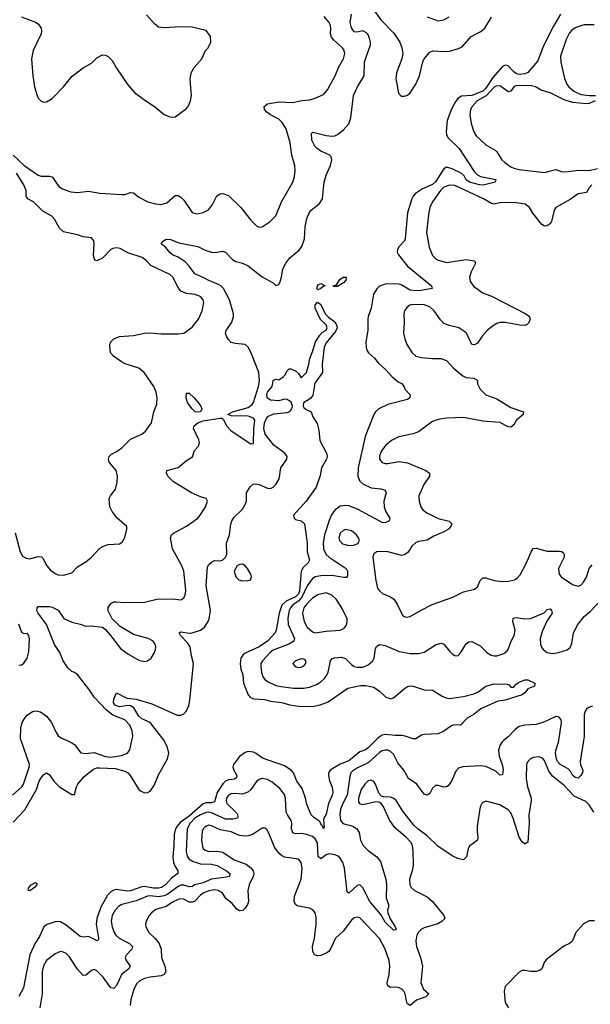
# Model space of a CAD drawing. Header units: inches. Extents: x 2134017 to 2292458, y 756222 to 916513.
# Tile 252 of 256: x 2223297 to 2227378, y 858116 to 865151. Entities that reach past the tile are written whole.
import ezdxf

# ---------------------------------------------------------------- set-up
doc = ezdxf.new("R2010")
doc.units = ezdxf.units.IN
doc.header["$MEASUREMENT"] = 0
doc.layers.add('C2825', color=7, linetype='Continuous')
doc.layers.add('C2826', color=7, linetype='Continuous')

msp = doc.modelspace()

# ---------------------------------------------------------------- linework, layer by layer
at = {"layer": 'C2825', "color": 5}
for points, elevation in [([(2223246, 859610), (2223312.9, 859670), (2223324.1, 859690), (2223366, 859810), (2223367.5, 859830), (2223307.3, 860000)], 260), ([(2223250, 859417.5), (2223333.8, 859506.2), (2223417.1, 859650), (2223437, 859710), (2223450, 859734.9), (2223470, 859758.5), (2223490, 859770.5), (2223510, 859755.5), (2223540.9, 859710), (2223580.8, 859670), (2223670, 859615.8), (2223690, 859614.9), (2223703.4, 859670), (2223713.5, 859690), (2223757.3, 859742.7), (2223824.7, 859795.3), (2223850, 859804.8), (2223870, 859806.8), (2223980.9, 859800.9), (2224050, 859783.1), (2224070.1, 859770.1), (2224087.7, 859750), (2224150, 859650.2), (2224160.9, 859640.9), (2224190, 859627.9), (2224210, 859628.6), (2224230, 859640.2), (2224259.9, 859680.1), (2224290, 859755.3), (2224354, 859870), (2224362.6, 859910), (2224353.8, 859950), (2224330.9, 860000)], 240), ([(2225841.7, 860000), (2225790, 859949), (2225770, 859935.5), (2225730, 859919.4), (2225650, 859856.1), (2225589.1, 859830.9), (2225516.5, 859790), (2225505.2, 859770), (2225504.7, 859750), (2225512.7, 859712.7), (2225531.7, 859668.3), (2225536.9, 859630), (2225532.6, 859610), (2225505.5, 859550), (2225490, 859474), (2225472.8, 859447.2), (2225470.4, 859429.6), (2225475.3, 859384.7), (2225470.4, 859369.6), (2225465.9, 859385.9), (2225450, 859405.2), (2225442.7, 859422.7), (2225400.7, 859450), (2225381.7, 859470), (2225350, 859542.7), (2225340.6, 859590), (2225318, 859658), (2225278.1, 859710), (2225255.6, 859770), (2225239.1, 859790), (2225190, 859819.6), (2225034.6, 859874.6), (2224989.2, 859909.2), (2224970, 859918.5), (2224930, 859921.6), (2224910, 859916.2), (2224870, 859886.4), (2224826.2, 859830), (2224821.7, 859810), (2224828.3, 859788.3), (2224850.7, 859750), (2224846.8, 859733.2), (2224834.2, 859725.8), (2224790, 859721.1), (2224770, 859711.5), (2224750, 859691.1), (2224709.2, 859630), (2224690, 859562.9), (2224670, 859555.2), (2224630, 859554.6), (2224610, 859547.9), (2224510, 859461), (2224444, 859416), (2224422.6, 859390), (2224412.1, 859370), (2224400.7, 859330), (2224400.3, 859250), (2224392, 859170), (2224396.4, 859130), (2224405.7, 859105.7), (2224428, 859070), (2224428.9, 859050), (2224383.1, 859016.9), (2224340.9, 858970), (2224310.2, 858950), (2224290, 858945.5), (2224253.1, 858946.9), (2224190, 858958.3), (2224170, 858955.2), (2224090, 858926.7), (2224065.2, 858925.2), (2223990, 858936.9), (2223970, 858932.5), (2223950, 858920.4), (2223925.1, 858894.9), (2223909.8, 858870.2), (2223878.6, 858810), (2223848.7, 858730), (2223843.1, 858690), (2223861.3, 858590), (2223859.7, 858580.3), (2223851, 858570), (2223790, 858600.7), (2223750, 858595.6), (2223730, 858600.9), (2223630, 858682.4), (2223590, 858705.4), (2223570, 858709.1), (2223550, 858705.2), (2223493.6, 858686.4), (2223470.8, 858669.2), (2223438.1, 858601.9), (2223407.6, 858552.4), (2223370.1, 858469.9), (2223324.9, 858235.1), (2223290, 858171.1)], 240), ([(2226757.2, 860000), (2226747.8, 859992.2), (2226730, 859966), (2226720.7, 859930), (2226725.2, 859890), (2226748.1, 859830), (2226754.3, 859794.3), (2226750, 859755.3), (2226730, 859754.5), (2226701.7, 859781.7), (2226630, 859816.1), (2226590, 859819.7), (2226466, 859814), (2226435.6, 859804.4), (2226416.9, 859783.1), (2226384.9, 859710), (2226362, 859678), (2226350, 859669.6), (2226330, 859667.8), (2226290, 859679.6), (2226270, 859679.5), (2226250, 859659.3), (2226230, 859622.7), (2226210, 859609.4), (2226190, 859617), (2226136.4, 859690), (2226078.3, 859730), (2226045, 859790), (2226001.1, 859841.1), (2225970, 859903.9), (2225950, 859923.2), (2225930, 859931.8), (2225910, 859932.8), (2225890, 859927.7), (2225870, 859915.9), (2225790, 859842), (2225714, 859806), (2225677.8, 859782.2), (2225666.4, 859770), (2225657.3, 859742.7), (2225639.9, 859610), (2225607.2, 859550), (2225591.5, 859510), (2225587.5, 859470), (2225592.1, 859432.1), (2225608.9, 859408.9), (2225678.7, 859390), (2225707.2, 859370), (2225723.8, 859343.8), (2225734.5, 859290), (2225752.6, 859250), (2225790, 859214.2), (2225850.3, 859170), (2225876.2, 859136.2), (2225915.4, 859010), (2225919.4, 858970), (2225918.1, 858878.1), (2225934.3, 858830), (2225934.6, 858810), (2225928.2, 858790), (2225930.3, 858769.7), (2225945.9, 858725.9), (2225982, 858670), (2225990, 858649.2), (2225970, 858645.4), (2225910, 858702.3), (2225879, 858759), (2225800.7, 858850), (2225750, 858949.6), (2225730, 858969.5), (2225710, 858965.1), (2225650, 858909.7), (2225640.1, 858920.1), (2225619.9, 859090), (2225609.1, 859130), (2225590, 859161.2), (2225570, 859176.8), (2225550, 859184.9), (2225510, 859190.6), (2225490, 859184.4), (2225450, 859154.7), (2225431.9, 859171.9), (2225425.7, 859270), (2225410, 859299.1), (2225390, 859314.1), (2225350, 859330.5), (2225310, 859336.9), (2225270, 859334.4), (2225250, 859341.5), (2225241.5, 859370), (2225243, 859410), (2225238.8, 859430), (2225211.3, 859470), (2225202.8, 859490), (2225198.4, 859590), (2225190, 859616.2), (2225157.9, 859657.9), (2225103.5, 859703.5), (2225070, 859722.8), (2225030, 859728.7), (2225010, 859722.3), (2224990, 859708.2), (2224949.3, 859650), (2224928.7, 859631.3), (2224890, 859617.6), (2224830, 859622.1), (2224810, 859619), (2224790, 859609.8), (2224776.4, 859590), (2224772.7, 859570), (2224779.1, 859550), (2224836.7, 859496.7), (2224854.3, 859474.3), (2224857.8, 859450), (2224853.9, 859446.1), (2224821.7, 859438.3), (2224770, 859438.8), (2224670, 859484.5), (2224650, 859488.8), (2224630, 859486.8), (2224590, 859469.6), (2224550, 859445.1), (2224516.1, 859410), (2224495.7, 859370), (2224487.2, 859207.2), (2224494.3, 859174.3), (2224510, 859152.8), (2224537, 859137), (2224590, 859120.7), (2224670, 859117.8), (2224710, 859107.8), (2224776.9, 859070), (2224800.3, 859050), (2224797.6, 859030), (2224776.5, 859023.5), (2224670, 859009.6), (2224610, 858985.2), (2224550.6, 858969.4), (2224530, 858958.4), (2224510, 858955.4), (2224470, 858967.2), (2224450, 858967.9), (2224430, 858958.8), (2224356, 858904), (2224330, 858891.4), (2224290, 858885.2), (2224230, 858891.8), (2224210, 858889.9), (2224130, 858856.7), (2224026.7, 858830), (2224004, 858816), (2223980.2, 858790), (2223959.7, 858750), (2223951.9, 858710), (2223958.3, 858670), (2223972.6, 858630), (2223984.3, 858610), (2224008.2, 858590), (2224083.6, 858550), (2224102.9, 858530), (2224099, 858510), (2224060.2, 858470), (2224051.1, 858450), (2224058.4, 858430), (2224087.6, 858390), (2224077.8, 858370), (2224027.9, 858332.1), (2223990, 858249.6), (2223970, 858228.2), (2223950, 858234.3), (2223893.7, 858310), (2223850, 858355.6), (2223830, 858365.1), (2223810, 858358.4), (2223770, 858325.1), (2223750, 858322.9), (2223710, 858367.8), (2223650, 858458), (2223630, 858478.7), (2223610, 858489.8), (2223590, 858493.1), (2223550, 858478), (2223490, 858429.7), (2223468.2, 858391.8), (2223457.1, 858350), (2223457.5, 858190), (2223441.4, 858090)], 260), ([(2223636.1, 860000), (2223670, 859985.5), (2223690, 859971.6), (2223733.8, 859913.8), (2223769.1, 859909.1), (2223830, 859915.7), (2223910, 859887.8), (2223950, 859882.5), (2224026.1, 859893.9), (2224069.2, 859910.8), (2224085.5, 859934.5), (2224099.5, 860000)], 260), ([(2227328.5, 860000), (2227304.7, 859850), (2227306.5, 859826.5), (2227324, 859790), (2227321.5, 859770), (2227310.2, 859750), (2227290, 859732.8), (2227270, 859735.6), (2227250, 859754.3), (2227237.6, 859777.6), (2227218.6, 859798.5), (2227161.9, 859830), (2227143.8, 859850), (2227135.7, 859870), (2227128.4, 859910), (2227130.4, 859930), (2227149.9, 859990), (2227151.5, 860000)], 260), ([(2227402, 859490), (2227370, 859541.1), (2227345.2, 859565.2), (2227263.4, 859603.4), (2227190, 859678.7), (2227106.9, 859746.9), (2227081.3, 859781.3), (2227050, 859858.4), (2227034.9, 859874.9), (2227010, 859885.1), (2226970, 859879.7), (2226950.6, 859870), (2226930, 859851.8), (2226920.9, 859830), (2226919.3, 859730), (2226929.3, 859670), (2226953.7, 859590), (2226955.8, 859570), (2226937.6, 859470), (2226939.7, 859410), (2226930, 859274), (2226910, 859260.9), (2226890, 859278), (2226870, 859309.5), (2226826.9, 859446.9), (2226810, 859483.5), (2226790, 859506), (2226730, 859541.5), (2226630, 859567), (2226605.3, 859554.7), (2226590, 859528), (2226568.9, 859390), (2226567.6, 859350), (2226573.7, 859310), (2226570.3, 859289.7), (2226512.7, 859247.3), (2226504.9, 859230), (2226493.4, 859170), (2226470, 859149.6), (2226430, 859156.9), (2226390, 859176.9), (2226286.4, 859246.4), (2226210, 859320.5), (2226146.6, 859366.6), (2226116.2, 859396.2), (2226036.6, 859496.6), (2225990, 859572), (2225968.7, 859590), (2225950, 859595.6), (2225898.6, 859598.6), (2225884.5, 859604.5), (2225865.1, 859625.1), (2225840.9, 859690), (2225830, 859707.8), (2225810, 859718.7), (2225790, 859712.2), (2225764.5, 859690), (2225739.8, 859650), (2225720.1, 859590), (2225720.8, 859560.8), (2225730, 859548), (2225750, 859543.8), (2225844.7, 859564.7), (2225863.4, 859563.4), (2225876.4, 859556.4), (2225901.1, 859521.1), (2225941.6, 859430), (2225970.5, 859390), (2226055.8, 859315.8), (2226094.7, 859274.7), (2226104.6, 859250), (2226109.1, 859210), (2226111.1, 859110), (2226105, 859070), (2226083.6, 859010), (2226086.7, 858970), (2226097.6, 858950), (2226120.4, 858930), (2226210, 858884.6), (2226250, 858851.8), (2226330.4, 858750), (2226336.4, 858730), (2226318.4, 858710), (2226287.6, 858692.4), (2226190, 858662.4), (2226170, 858652.3), (2226148.5, 858631.5), (2226136.6, 858610), (2226129.4, 858570), (2226134.2, 858530), (2226164.3, 858450), (2226176.6, 858390), (2226166.3, 858270), (2226184.6, 858224.6), (2226222.4, 858190), (2226200.4, 858170), (2226135, 858145), (2226090, 858109), (2226070, 858120.9), (2226065, 858130), (2226052.6, 858190), (2226043.4, 858210), (2226030, 858224.6), (2226010, 858234.6), (2225990, 858238), (2225950, 858236.9), (2225928.8, 858248.8), (2225923.9, 858270), (2225938.9, 858330), (2225943.7, 858390), (2225938.3, 858430), (2225910.5, 858510), (2225870, 858586.4), (2225730, 858734), (2225710, 858739.8), (2225690, 858733.3), (2225670, 858717.3), (2225610, 858638), (2225554.9, 858590), (2225522.8, 858517.2), (2225507.4, 858492.6), (2225490, 858480.7), (2225450, 858465.1), (2225430, 858462.9), (2225406, 858470), (2225394.5, 858494.5), (2225391.1, 858530), (2225404.6, 858590), (2225416.2, 858690), (2225416.8, 858736.8), (2225411, 858771), (2225392.4, 858792.4), (2225370, 858803.6), (2225280.6, 858820.6), (2225268.7, 858828.7), (2225259.7, 858850), (2225261.7, 858890), (2225310, 859011), (2225317, 859090), (2225310.6, 859130.6), (2225290, 859152.8), (2225190, 859168.5), (2225170, 859178.3), (2225150, 859195.4), (2225118.8, 859238.8), (2225079.9, 859339.9), (2225064.7, 859364.7), (2225050, 859374.7), (2225030, 859374.3), (2224967.1, 859333), (2224930, 859319.8), (2224910, 859317.5), (2224870, 859323.4), (2224810, 859348.1), (2224730, 859363.6), (2224670, 859392.5), (2224650, 859395), (2224630, 859388.9), (2224619.8, 859380.2), (2224610.1, 859369.9), (2224602.5, 859350), (2224598.3, 859290), (2224603.9, 859244), (2224609.6, 859229.6), (2224620.1, 859220.1), (2224648.7, 859208.7), (2224710, 859210.1), (2224750, 859202.7), (2224830, 859147.8), (2224916.7, 859116.7), (2224951.1, 859091.1), (2224967.5, 859070), (2224971, 859050), (2224967.9, 859030), (2224938.7, 858970), (2224927.7, 858930), (2224932.9, 858850), (2224927.2, 858830), (2224910, 858803.1), (2224892.8, 858787.2), (2224870, 858783.1), (2224850, 858796.4), (2224815.9, 858835.9), (2224772.7, 858870), (2224748.5, 858910), (2224716.2, 858930), (2224690, 858933.9), (2224650, 858927.4), (2224610, 858911), (2224590, 858896.1), (2224550, 858853.7), (2224533.6, 858846.4), (2224510, 858847.1), (2224470, 858867.2), (2224450, 858869.9), (2224430, 858865), (2224390, 858846.5), (2224344, 858816), (2224270, 858792.9), (2224239.6, 858770), (2224223.2, 858750), (2224200.9, 858710), (2224196.5, 858690), (2224198.5, 858670), (2224221.3, 858630), (2224266.9, 858586.9), (2224294.4, 858550), (2224308.1, 858510), (2224310.3, 858450), (2224335.8, 858390), (2224342, 858350), (2224330.3, 858330), (2224310, 858319.8), (2224230, 858310.5), (2224190, 858300.5), (2224155.7, 858284.3), (2224134.5, 858265.5), (2224115, 858230), (2224090.9, 858150), (2224086.8, 858106.8)], 280), ([(2227406.6, 858713.4), (2227370, 858713.6), (2227330, 858691.6), (2227275.3, 858630), (2227250.3, 858570), (2227240.8, 858559.2), (2227230, 858549.6), (2227189, 858531), (2227063.4, 858436.6), (2227050, 858419), (2227030.3, 858370), (2227018.6, 858361.4), (2226990, 858349.7), (2226950, 858351.2), (2226910, 858358.9), (2226890, 858357.4), (2226870, 858346.6), (2226770, 858242.9), (2226761.2, 858210), (2226768.7, 858130), (2226792, 858090)], 320)]:
    msp.add_lwpolyline(points, dxfattribs=dict(at, elevation=elevation))
at = {"layer": 'C2825', "color": 5, "elevation": 220}
msp.add_lwpolyline([(2223370, 858927.3), (2223358, 858930), (2223362, 858950), (2223379.5, 858970), (2223410, 858986), (2223419.1, 858979.1), (2223419.1, 858970), (2223402, 858950)], close=True, dxfattribs=at)
at = {"layer": 'C2826', "color": 5}
for points, elevation in [([(2225825.3, 865225.3), (2225880.3, 865150), (2225973.9, 865053.9), (2226015.5, 864990), (2226030.2, 864950), (2226036.1, 864910), (2226029.1, 864870), (2225991.2, 864770), (2225987.7, 864730), (2226005.3, 864625.3), (2226024, 864604), (2226050, 864603.1), (2226070, 864611.6), (2226090, 864628.9), (2226130.5, 864689.5), (2226157.1, 864750), (2226179.2, 864850), (2226189.1, 864870.9), (2226230, 864918), (2226252.2, 864927.7), (2226330, 864922.8), (2226370, 864926.7), (2226436, 864944), (2226462.4, 864957.6), (2226526.3, 865030), (2226594.1, 865065.9), (2226624, 865090), (2226671, 865169)], 260), ([(2223250, 864182), (2223328.9, 864108.9), (2223430, 864040.2), (2223450, 864033.2), (2223510, 864033.8), (2223530, 864028.2), (2223578, 863958), (2223602.7, 863942.7), (2223661.8, 863921.8), (2223710, 863915.2), (2223790, 863926.3), (2223870, 863912.4), (2224030, 863901.5), (2224050, 863902.7), (2224090, 863916.5), (2224110, 863912.9), (2224150, 863882), (2224213, 863850), (2224270, 863834), (2224310, 863829.2), (2224350, 863843.2), (2224410, 863894.9), (2224430, 863895.6), (2224450, 863882.3), (2224470, 863860.3), (2224530, 863773), (2224564.6, 863764.6), (2224610, 863773.4), (2224647.3, 863792.7), (2224676.9, 863830), (2224707.6, 863892.4), (2224730, 863907.6), (2224750, 863909.1), (2224790, 863895.3), (2224879.5, 863810), (2224950, 863718.8), (2224990, 863678.8), (2225010, 863667.3), (2225030, 863670.6), (2225089.3, 863710), (2225129.4, 863750), (2225169.3, 863850), (2225251, 863990), (2225263.1, 864030), (2225267.1, 864070), (2225264.4, 864110), (2225242.4, 864182.4), (2225230.7, 864270), (2225203.4, 864370), (2225175, 864415), (2225150, 864440.7), (2225089.7, 864470), (2225063.5, 864490), (2225048, 864510), (2225045.6, 864530), (2225070, 864550.3), (2225150, 864564.2), (2225250, 864559.8), (2225314, 864574), (2225370, 864577), (2225411.2, 864588.8), (2225470, 864617.1), (2225498.7, 864650), (2225553.7, 864750), (2225577.6, 864810), (2225611.9, 864871.9), (2225623, 864910), (2225618, 864930), (2225606.3, 864950), (2225544.1, 865004.1), (2225526.8, 865026.8), (2225520.8, 865050), (2225521.2, 865090), (2225516.5, 865116.5), (2225510, 865131.3), (2225474.3, 865174.3)], 280), ([(2223310.6, 865170), (2223410, 865133.7), (2223430, 865120.5), (2223450.4, 865090), (2223454, 865070), (2223450.3, 865049.8), (2223392.4, 864930), (2223381.3, 864870), (2223390.3, 864750), (2223403.6, 864670), (2223421.1, 864610), (2223430.4, 864590), (2223450, 864568), (2223470, 864560.5), (2223490, 864563.8), (2223530, 864586.7), (2223610, 864670.4), (2223671.9, 864748.1), (2223750, 864805.7), (2223810, 864839.5), (2223850, 864878.9), (2223890, 864898.9), (2223910, 864896.5), (2223930, 864887), (2223959.7, 864859.7), (2223990, 864804.9), (2224070, 864686), (2224118.8, 864630), (2224182, 864582), (2224270, 864524), (2224330, 864474), (2224370, 864457.3), (2224390, 864454), (2224410, 864457.3), (2224490, 864517.3), (2224504.4, 864535.6), (2224519.5, 864570), (2224525.6, 864610), (2224516.6, 864723.4), (2224524, 864770), (2224545.6, 864810), (2224599.5, 864870), (2224626.6, 864930), (2224645.2, 864950), (2224664, 864990), (2224662, 865030), (2224630, 865073.2), (2224530, 865098), (2224450, 865099.6), (2224330, 865091.8), (2224290, 865098), (2224261.7, 865121.7), (2224204.5, 865184.5)], 320), ([(2224099.5, 860000), (2224105.9, 860030), (2224102.4, 860070), (2224084.8, 860110), (2224048.9, 860148.9), (2223962.9, 860183), (2223918.2, 860218.2), (2223830.9, 860310), (2223799.4, 860359.4), (2223710, 860471.6), (2223690, 860487.6), (2223670, 860494), (2223640.6, 860520.6), (2223607.1, 860570), (2223583.1, 860630), (2223545.9, 860685.9), (2223489.3, 860830), (2223429.8, 860910), (2223420.3, 860930), (2223422, 860950), (2223430, 860959.5), (2223510, 860957.5), (2223530, 860952.6), (2223571.6, 860931.6), (2223612.9, 860872.9), (2223670, 860846), (2223730, 860833.1), (2223770, 860818.7), (2223810, 860820.4), (2223890, 860810.7), (2223910, 860794.8), (2223939.9, 860759.9), (2224018.6, 860658.5), (2224070, 860619.3), (2224150, 860575.8), (2224190, 860564.4), (2224210, 860570.5), (2224238, 860590), (2224262, 860630), (2224267.9, 860652.1), (2224269.6, 860670), (2224265.1, 860690), (2224251.5, 860710), (2224216, 860730), (2224110, 860758), (2224015.8, 860815.8), (2223958, 860870), (2223930, 860928), (2223929.6, 860950.4), (2223950, 860978.8), (2223970, 860990.6), (2223987.2, 860992.8), (2224047.2, 860987.2), (2224190, 860990.3), (2224278, 861010), (2224392.1, 861012), (2224450, 861005.3), (2224470, 861018), (2224483.1, 861050), (2224484.4, 861075.6), (2224471.5, 861211.5), (2224456.2, 861250), (2224390.8, 861370), (2224376.4, 861450), (2224382.6, 861470), (2224397, 861483), (2224490, 861531.2), (2224570, 861589), (2224588.5, 861610), (2224625.4, 861670), (2224640.5, 861710), (2224630.9, 861730.9), (2224590, 861741.7), (2224526.6, 861770), (2224398, 861850), (2224357, 861890), (2224346.6, 861910), (2224349.2, 861930), (2224430, 861950.4), (2224490, 862002), (2224533.3, 862026.7), (2224547.2, 862072.8), (2224576.3, 862103.7), (2224582.2, 862130), (2224578.2, 862150), (2224540.9, 862230), (2224545.6, 862250), (2224572, 862270), (2224610, 862285.9), (2224730, 862304.9), (2224743, 862303), (2224754, 862294), (2224777.3, 862250), (2224810, 862214.3), (2224950, 862120.5), (2224970, 862122), (2224971.2, 862230), (2224977.7, 862290), (2224970, 862303.8), (2224930, 862319.1), (2224810, 862321), (2224785.2, 862330), (2224819.5, 862350), (2224930, 862380.3), (2224959.7, 862400.3), (2224970, 862416.3), (2225006, 862530), (2225012.6, 862570), (2225007, 862630), (2224950, 862776.3), (2224932.2, 862810), (2224910, 862829.8), (2224837, 862837), (2224810, 862845.1), (2224790, 862865.1), (2224775.1, 862890), (2224769.7, 862910), (2224773.7, 862930), (2224813.3, 862990), (2224826.2, 863030), (2224826, 863050), (2224798.5, 863150), (2224754.6, 863230), (2224735.6, 863250), (2224719.5, 863259.5), (2224650, 863287.2), (2224610, 863309.9), (2224550, 863335.3), (2224509.8, 863390), (2224480.2, 863420.2), (2224430, 863455), (2224389.8, 863470), (2224370, 863487.7), (2224342.2, 863522.2), (2224309.3, 863550), (2224315.5, 863564.5), (2224339.6, 863580.4), (2224370, 863583.1), (2224436.4, 863556.4), (2224570, 863531.2), (2224624.4, 863504.4), (2224670, 863489.2), (2224693.2, 863486.8), (2224750, 863497), (2224770, 863490.4), (2224818.5, 863438.5), (2224844, 863424), (2224890.4, 863410), (2224930, 863391), (2225030, 863313.8), (2225110.8, 863270), (2225130, 863250.8), (2225150, 863258.8), (2225160.1, 863279.9), (2225169.7, 863310), (2225178.8, 863370), (2225199.7, 863410), (2225229.9, 863450.1), (2225296.4, 863503.6), (2225315.6, 863530), (2225334.1, 863585.9), (2225337.8, 863670), (2225349.8, 863730), (2225367.8, 863770), (2225382, 863790), (2225441.8, 863838.2), (2225462.6, 863870), (2225474, 863990), (2225490, 864040.5), (2225520.3, 864110), (2225529.8, 864150), (2225525.3, 864170), (2225510, 864185.3), (2225450, 864211.6), (2225423.5, 864230), (2225407.9, 864247.9), (2225387.4, 864290), (2225383.5, 864336.5), (2225394, 864346), (2225490, 864324.4), (2225530, 864319), (2225550, 864321.7), (2225570, 864330.3), (2225610, 864361.7), (2225650, 864407.4), (2225664.9, 864450), (2225684.2, 864610), (2225712.9, 864670), (2225759.8, 864750), (2225763.9, 864850), (2225804.7, 864970), (2225806.1, 864990), (2225799.7, 865019.7), (2225787, 865047), (2225777.3, 865057.3), (2225750, 865069.9), (2225710, 865060.7), (2225690, 865064.8), (2225670, 865092.7), (2225661.5, 865130), (2225669.1, 865190)], 260), ([(2227164.3, 865190), (2227114.5, 865105.5), (2227041.3, 864958.7), (2227003.1, 864856.9), (2226930, 864774.2), (2226910, 864763.4), (2226870, 864759.2), (2226850, 864765), (2226830, 864778.4), (2226790, 864820.6), (2226770, 864826.5), (2226750, 864816.8), (2226681.7, 864738.4), (2226630, 864660.3), (2226610, 864640.5), (2226530, 864608.9), (2226456.4, 864603.6), (2226431.4, 864588.6), (2226406.9, 864553.1), (2226380.1, 864499.9), (2226354.9, 864430), (2226347.3, 864350), (2226348.9, 864330), (2226359.1, 864310), (2226439.8, 864230), (2226546.3, 864066.3), (2226570, 864042), (2226591.3, 864031.3), (2226701, 864010), (2226698, 863990), (2226610.8, 863969.2), (2226586, 863970), (2226512.8, 863990), (2226490, 864006.9), (2226474.7, 864034.7), (2226454.5, 864054.5), (2226390, 864085), (2226350, 864096.5), (2226330, 864085.5), (2226270, 863991.7), (2226250, 863972.2), (2226176.9, 863943.1), (2226127, 863910), (2226110.2, 863890), (2226100.8, 863870), (2226070.8, 863770), (2226054.9, 863585.1), (2226049.1, 863570), (2226010.3, 863530), (2225999.6, 863510), (2225997.3, 863490), (2226005.8, 863470), (2226069.6, 863389.6), (2226242, 863250), (2226246, 863230), (2226165.1, 863214.9), (2226126.9, 863213.1), (2226090, 863219.4), (2226030, 863255.2), (2226010, 863261.6), (2225975.6, 863264.4), (2225910, 863260.3), (2225870, 863246.6), (2225850, 863227.8), (2225828.1, 863190), (2225811, 863089), (2225788.9, 863030), (2225786.3, 863010), (2225786.3, 862930), (2225773.1, 862850), (2225774.6, 862810), (2225780.3, 862790), (2225790.4, 862770), (2225833.3, 862733.3), (2225860.2, 862700.2), (2225915.8, 862650), (2225959.9, 862599.9), (2226003.4, 862563.4), (2226031.3, 862550), (2226046.4, 862526.4), (2226050.8, 862510), (2226090.7, 862470), (2226087.7, 862450), (2226070, 862436.2), (2225930, 862400.5), (2225864.9, 862370), (2225842.4, 862350), (2225830.2, 862329.8), (2225767.6, 862172.4), (2225718.2, 861950), (2225715.4, 861890), (2225730, 861854.7), (2225750, 861834.6), (2225810, 861806.4), (2225878.8, 861798.8), (2225910.4, 861790), (2225918.3, 861770), (2225902.2, 861710), (2225903.9, 861670), (2225914.8, 861634.8), (2225943.1, 861590), (2225939.3, 861570), (2225910, 861555.4), (2225890, 861557.3), (2225713.6, 861653.6), (2225650, 861676.8), (2225630, 861680.2), (2225590, 861674.6), (2225550, 861647), (2225527.3, 861612.7), (2225510, 861572.4), (2225476.1, 861470), (2225466.7, 861410), (2225469.6, 861370), (2225490, 861330.2), (2225510, 861310.1), (2225631.8, 861230), (2225642.3, 861210), (2225642, 861178), (2225633.4, 861166.6), (2225615.5, 861164.5), (2225530, 861179.9), (2225450, 861177.5), (2225410, 861171), (2225390, 861158.7), (2225353.1, 861106.9), (2225315.6, 861024.4), (2225290, 860997.5), (2225250.1, 860970), (2225233.5, 860950), (2225224.6, 860930), (2225215.7, 860875.7), (2225217.4, 860830), (2225263.2, 860730), (2225258.4, 860710), (2225222.3, 860690), (2225110, 860646.7), (2225088.8, 860630), (2225033.2, 860570), (2225022.2, 860550), (2225020.6, 860530), (2225026.3, 860490), (2225036.8, 860456.8), (2225053.8, 860433.8), (2225070, 860421.8), (2225130, 860395.1), (2225166.1, 860386.1), (2225255.2, 860375.2), (2225325.8, 860374.2), (2225370, 860383), (2225419.3, 860400.7), (2225450, 860419.7), (2225476.2, 860443.8), (2225493.4, 860466.6), (2225503.4, 860490), (2225519.3, 860570), (2225530, 860584.6), (2225547.4, 860592.6), (2225595.2, 860595.2), (2225627.9, 860587.9), (2225670, 860542.8), (2225690, 860529.3), (2225710, 860523.8), (2225750, 860525.5), (2225790, 860541.8), (2225821.7, 860570), (2225831.1, 860590), (2225841.4, 860658.6), (2225850, 860675.5), (2225870, 860687), (2225910, 860679.3), (2226010, 860636.5), (2226090, 860623.2), (2226150, 860622), (2226190, 860631.5), (2226270, 860685.5), (2226310, 860696.5), (2226330, 860688.5), (2226370, 860638.4), (2226390, 860620.5), (2226410, 860607.3), (2226430, 860606), (2226450, 860626.8), (2226490, 860692.4), (2226510, 860707), (2226530, 860708.8), (2226590, 860676.5), (2226638, 860630), (2226668.4, 860610), (2226690, 860604.9), (2226710, 860606.2), (2226758.3, 860621.7), (2226780.9, 860639.1), (2226790, 860650.4), (2226812.7, 860710), (2226833.6, 860750), (2226839.4, 860790), (2226824.7, 860850), (2226826.1, 860873.9), (2226850, 860878.9), (2226910, 860870.2), (2226950, 860873.4), (2227047, 860913), (2227070, 860936), (2227090, 860941), (2227101, 860930), (2227104, 860910), (2227065.7, 860854.3), (2227035.8, 860784.2), (2227019.8, 860730), (2227021.9, 860690), (2227028.6, 860668.6), (2227041.1, 860650), (2227069.6, 860629.6), (2227110, 860623.5), (2227149.5, 860630), (2227212.3, 860647.7), (2227234.6, 860665.4), (2227246.4, 860693.6), (2227257.8, 860770), (2227288.1, 860830), (2227333.8, 860886.2), (2227377.1, 860922.9), (2227459.9, 861010)], 260), ([(2226210, 865172.2), (2226290, 865143), (2226330, 865148.5), (2226369.3, 865170)], 280), ([(2227405.7, 865114.3), (2227332.9, 865112.9), (2227310, 865107.9), (2227270, 865091.9), (2227245.3, 865074.7), (2227230, 865056.9), (2227204.8, 865010), (2227164, 864890), (2227168.1, 864848.1), (2227193, 864730), (2227208.9, 864690), (2227223, 864670), (2227259.6, 864639.6), (2227310, 864616.9), (2227371.4, 864608.6), (2227416, 864610)], 280), ([(2227412.8, 864570), (2227370, 864551.4), (2227350, 864548.5), (2227250, 864559.2), (2227190, 864577), (2227090, 864627.5), (2227026.5, 864646.5), (2226985.1, 864670), (2226958.2, 864678.2), (2226850, 864679.3), (2226830.1, 864669.9), (2226810, 864640.9), (2226790, 864635.3), (2226735.4, 864675.4), (2226710, 864678.7), (2226690, 864668.1), (2226632.2, 864607.8), (2226569.5, 864570), (2226532.5, 864530), (2226520.6, 864510), (2226516.3, 864470), (2226524.7, 864410), (2226545.3, 864350), (2226560.7, 864320.7), (2226630, 864256.5), (2226697.6, 864217.6), (2226710, 864205.5), (2226745.3, 864150), (2226765.3, 864130), (2226810, 864099.7), (2226830.5, 864090), (2226870, 864081.4), (2227050, 864059), (2227130, 864080.7), (2227170, 864065.4), (2227202.7, 864062.7), (2227290, 864076.2), (2227370, 864072.9), (2227430, 864088.6)], 280), ([(2223265, 861484.9), (2223299.7, 861350), (2223318.3, 861318.3), (2223343, 861303), (2223370, 861299.7), (2223430, 861314.6), (2223453.7, 861313.7), (2223463.4, 861303.4), (2223491.7, 861250), (2223518.7, 861218.7), (2223550, 861193.1), (2223570, 861184.4), (2223610, 861183.1), (2223670, 861198), (2223710, 861241.3), (2223770, 861277.6), (2223810, 861310.4), (2223867.6, 861372.4), (2223890, 861387.6), (2223930, 861400.9), (2224010, 861405.5), (2224030, 861417.3), (2224048, 861452), (2224064.5, 861510), (2224063.7, 861530), (2223995.4, 861590), (2223957.4, 861637.4), (2223942, 861670), (2223937.6, 861730), (2223946.9, 861750), (2223983.1, 861796.9), (2223994.5, 861845.5), (2223997.7, 861890), (2223986.9, 861930), (2223938, 861990), (2223933.3, 862010), (2223936.2, 862030), (2223953.5, 862046.5), (2223990, 862064.6), (2224028.3, 862091.7), (2224090, 862152.7), (2224170.7, 862189.3), (2224196.3, 862210), (2224239.7, 862270), (2224257.4, 862350), (2224276.8, 862403.2), (2224281.5, 862450), (2224272.8, 862490), (2224255.6, 862530), (2224186.6, 862630), (2224150, 862661.2), (2224051.8, 862691.8), (2224025.2, 862705.2), (2223967.8, 862747.8), (2223950, 862769), (2223944.4, 862784.4), (2223942, 862830), (2223949.5, 862850), (2223969.5, 862870), (2224010, 862887.4), (2224110, 862894.6), (2224190, 862911.6), (2224225.9, 862914.1), (2224310, 862907.4), (2224430, 862906.5), (2224470, 862911.8), (2224530, 862954.3), (2224576.8, 863010), (2224602, 863070), (2224613.3, 863130), (2224609.7, 863150), (2224591.5, 863170), (2224577.8, 863177.8), (2224550, 863187.4), (2224490, 863193.8), (2224450.6, 863210.6), (2224433, 863233), (2224392.1, 863310), (2224370, 863329.8), (2224234.5, 863394.5), (2224201.1, 863430), (2224172.2, 863452.2), (2224070, 863484.8), (2224014.9, 863514.9), (2223990, 863520.2), (2223964.1, 863515.9), (2223950, 863508), (2223890, 863447.7), (2223850, 863428), (2223833.6, 863433.6), (2223826, 863466), (2223829.8, 863550), (2223827.9, 863570), (2223821.1, 863581.1), (2223810, 863591.2), (2223750, 863599.9), (2223710, 863613.8), (2223610, 863635.6), (2223581.7, 863661.7), (2223545.2, 863725.2), (2223526.4, 863746.4), (2223463.2, 863783.2), (2223395.6, 863850), (2223355.4, 863870), (2223343.1, 863890), (2223343, 863930), (2223326.2, 863970), (2223274.5, 864054.5)], 280), ([(2227389.1, 863970), (2227370.2, 863950), (2227350, 863915.6), (2227290, 863907.2), (2227234.8, 863865.2), (2227130.4, 863810), (2227119.6, 863790), (2227101.3, 863710), (2227090, 863692.3), (2227070, 863677), (2227050, 863675.6), (2227030, 863688), (2226967.4, 863767.4), (2226942.2, 863810), (2226912, 863832), (2226830, 863843.5), (2226730, 863841.1), (2226690, 863833.6), (2226670, 863836.5), (2226613.3, 863870), (2226410, 863966.6), (2226370, 863968.4), (2226330, 863953.4), (2226306.3, 863930), (2226249.3, 863850), (2226231, 863810), (2226223.4, 863776.6), (2226206, 863630), (2226226.4, 863526.4), (2226250, 863465.3), (2226267.3, 863447.3), (2226290, 863433.6), (2226350, 863416.2), (2226490, 863436.8), (2226549, 863429), (2226557.8, 863410), (2226525.8, 863350), (2226513.6, 863310), (2226519.1, 863279.1), (2226545, 863245), (2226610, 863199), (2226670, 863175.4), (2226917.3, 863050), (2226944, 863030), (2226947.7, 863010), (2226936.5, 862983.5), (2226926.7, 862973.3), (2226910, 862966), (2226872.8, 862967.3), (2226770, 862987.9), (2226730, 862987.6), (2226710, 862979.8), (2226678.5, 862961.5), (2226641.1, 862930), (2226604.2, 862890), (2226570, 862840.7), (2226550, 862827.3), (2226530, 862829.5), (2226491.3, 862910), (2226481.5, 862921.5), (2226437.2, 862950), (2226370, 862965.1), (2226330, 862980.3), (2226305.3, 863005.3), (2226262.2, 863070), (2226230, 863099.8), (2226190, 863112.4), (2226105.1, 863114.9), (2226086, 863110), (2226065.4, 863094.6), (2226049.3, 863070.7), (2226043.6, 863050), (2226046.5, 862990), (2226042.8, 862910), (2226050.2, 862870), (2226066, 862830), (2226103.1, 862770), (2226130, 862747.6), (2226170, 862737.7), (2226250, 862730.2), (2226310, 862730.2), (2226350, 862715.8), (2226400.4, 862660.4), (2226466.9, 862606.9), (2226490, 862595), (2226544.7, 862590), (2226560.3, 862580.3), (2226570.3, 862570), (2226571.8, 862550), (2226590.2, 862510), (2226630, 862470.2), (2226710, 862442.3), (2226810, 862379.6), (2226899.1, 862350), (2226898, 862330), (2226850.3, 862290), (2226830, 862256), (2226810, 862239.5), (2226790, 862242.9), (2226730, 862271.8), (2226610, 862282), (2226472.3, 862307.7), (2226350, 862303.5), (2226290, 862294.5), (2226250, 862280.4), (2226150, 862206.9), (2226110, 862191.1), (2226007.3, 862170), (2225955.6, 862144.4), (2225915.5, 862110), (2225884.4, 862070), (2225870, 862035.3), (2225870.6, 862010), (2225890, 861988), (2225910, 861980.4), (2225930, 861979.5), (2226010, 861993.8), (2226070, 861984.2), (2226200.4, 861930), (2226227.4, 861910), (2226228, 861890), (2226188.4, 861830), (2226151.7, 861750), (2226154.9, 861710), (2226166.9, 861670), (2226180.9, 861650), (2226207.8, 861627.8), (2226290, 861588.1), (2226368.4, 861568.4), (2226387.6, 861550), (2226381.2, 861530), (2226362.8, 861510), (2226330, 861490.6), (2226259.2, 861460.8), (2226210, 861432.1), (2226150, 861422.3), (2226126.7, 861413.3), (2226102, 861390), (2226074.2, 861345.8), (2226050, 861327.3), (2226030, 861322.3), (2225930, 861349.8), (2225870, 861351.2), (2225850, 861347.8), (2225830, 861335.1), (2225822.6, 861310), (2225843.2, 861143.2), (2225857, 861090), (2225870.2, 861070.2), (2225892.3, 861052.3), (2225950, 861027.2), (2225972.7, 861010), (2225996.1, 860976.1), (2226035.5, 860895.5), (2226046, 860886), (2226061.6, 860881.6), (2226090, 860886), (2226167.4, 860932.6), (2226247.1, 860972.8), (2226395.8, 861024.2), (2226470, 861062.4), (2226550, 861081.3), (2226570, 861098), (2226590, 861144.9), (2226610, 861162.6), (2226630, 861162.3), (2226690, 861143.9), (2226750, 861138), (2226790, 861138.5), (2226836, 861150), (2226856.8, 861163.2), (2226875.9, 861184.1), (2226921.5, 861270), (2226955.1, 861350), (2226970, 861372.7), (2226990, 861374.6), (2227070, 861353.4), (2227154.8, 861354.8), (2227172.3, 861352.3), (2227184.6, 861344.6), (2227191.6, 861330), (2227190.2, 861310), (2227150.2, 861230), (2227156.2, 861190), (2227170.3, 861170), (2227250, 861115.6), (2227290, 861104.6), (2227310, 861111.8), (2227330, 861132.2), (2227351.1, 861168.9), (2227370.7, 861230), (2227390, 861255.2)], 280), ([(2224330.9, 860000), (2224330, 860002), (2224230.5, 860130.5), (2224170, 860156.8), (2224150, 860175.8), (2224113.3, 860233.3), (2224090, 860247.8), (2224070, 860250.9), (2224010, 860240.6), (2223982, 860250), (2223967.7, 860270), (2223970, 860296), (2223990, 860340.7), (2224064.5, 860304.5), (2224130, 860295.2), (2224242.6, 860262.6), (2224422.2, 860182.2), (2224450, 860182.3), (2224470, 860191.6), (2224490, 860213.7), (2224506.5, 860250), (2224513.8, 860286.2), (2224539.7, 860550), (2224525.4, 860605.4), (2224516, 860670), (2224498, 860698), (2224448.3, 860750), (2224438, 860770), (2224450, 860778.4), (2224510, 860768.8), (2224530, 860770.3), (2224589.8, 860790.2), (2224618, 860810), (2224644.4, 860850), (2224652.6, 860870), (2224661.3, 860930), (2224630, 861106), (2224639.3, 861240.7), (2224650, 861258), (2224670, 861276), (2224690, 861286), (2224724.5, 861284.5), (2224748, 861290), (2224770, 861311.3), (2224778, 861330), (2224775.6, 861410), (2224798.4, 861470), (2224807.3, 861547.3), (2224814, 861570), (2224830, 861596.3), (2224890, 861654), (2224910, 861686.8), (2224918.4, 861710), (2224919.3, 861770), (2224946.2, 861813.8), (2224967.6, 861832.4), (2224986, 861834), (2225010, 861830.2), (2225070, 861802.6), (2225090, 861802), (2225110, 861811.1), (2225129.8, 861830), (2225152.2, 861870), (2225165.8, 861950), (2225206.4, 862010), (2225210.9, 862030), (2225193.5, 862053.5), (2225114.1, 862110), (2225052.2, 862190), (2225042.8, 862230), (2225047.7, 862270), (2225070, 862315.8), (2225114.6, 862334.6), (2225210, 862345.2), (2225228.9, 862351.1), (2225242.2, 862370), (2225248, 862390), (2225237.5, 862417.5), (2225210, 862437.6), (2225190, 862439.6), (2225150, 862428), (2225090, 862432.7), (2225067.3, 862450), (2225065.1, 862470), (2225069.7, 862489.7), (2225103.7, 862530), (2225110, 862574), (2225130, 862582), (2225150, 862578), (2225181.5, 862598.5), (2225193.2, 862610), (2225210, 862642), (2225224.7, 862655.3), (2225236.9, 862656.9), (2225270, 862642), (2225290, 862622), (2225310, 862592), (2225349, 862630), (2225366, 862690), (2225371.2, 862730), (2225394.5, 862785.5), (2225412.1, 862850), (2225442.9, 862897.1), (2225462.7, 862917.3), (2225487.7, 862932.3), (2225495.4, 862950), (2225487.8, 862970), (2225447.9, 863007.9), (2225409.3, 863089.3), (2225410, 863113.4), (2225427.4, 863132.6), (2225450, 863116.4), (2225481.7, 863050), (2225505.7, 863025.7), (2225551.8, 862991.8), (2225563.9, 862970), (2225566.4, 862950), (2225556.3, 862923.7), (2225490, 862841.6), (2225473.7, 862810), (2225460.3, 862690), (2225463.8, 862630), (2225407.3, 862552.7), (2225392.4, 862467.6), (2225375.9, 862444.1), (2225327, 862413), (2225325.5, 862390), (2225330, 862379.5), (2225345.3, 862365.3), (2225380.7, 862350), (2225393, 862313), (2225424.7, 862264.7), (2225437.3, 862217.3), (2225443.8, 862143.8), (2225492.7, 862050), (2225496.3, 862030), (2225490.7, 862010), (2225456.3, 861950), (2225446.6, 861893.4), (2225417.3, 861810), (2225345.5, 861710), (2225256.3, 861610), (2225259.1, 861590), (2225270, 861579.1), (2225310.4, 861570.4), (2225334.9, 861550), (2225352.3, 861412.3), (2225353, 861350), (2225369, 861290), (2225359, 861270), (2225323.4, 861236.6), (2225310.1, 861209.9), (2225297.8, 861070), (2225291.2, 861050), (2225270, 861026.4), (2225203.1, 860996.9), (2225172.9, 860967.1), (2225153.8, 860910), (2225131.6, 860788.4), (2225124.3, 860770), (2225068.8, 860710), (2225010, 860669.9), (2224910, 860625.2), (2224892, 860610), (2224879, 860590), (2224872.7, 860550), (2224879.8, 860510), (2224893.1, 860470), (2224896.6, 860410), (2224930, 860326.7), (2224947.9, 860307.9), (2224970, 860299.7), (2225050, 860294.4), (2225090, 860282.2), (2225170, 860273.3), (2225230, 860255.8), (2225290, 860246), (2225390, 860243.2), (2225445, 860255), (2225503.2, 860276.8), (2225644.8, 860375.2), (2225733.4, 860393.4), (2225773.3, 860393.3), (2225830, 860382.6), (2225870, 860354.3), (2225914.1, 860314.1), (2225950, 860298.6), (2225970, 860305.7), (2226050, 860373.7), (2226070, 860385.9), (2226090, 860391.2), (2226111.6, 860388.4), (2226190, 860363.2), (2226250, 860359.6), (2226318.3, 860318.3), (2226346, 860306), (2226370, 860301.6), (2226470, 860316), (2226545.8, 860334.2), (2226573, 860347), (2226630, 860388.2), (2226690, 860405.5), (2226783.6, 860403.6), (2226798, 860398), (2226810, 860382), (2226830, 860382), (2226840.2, 860399.8), (2226864.8, 860415.2), (2226910, 860434.4), (2226930, 860434.9), (2226982, 860410), (2226978, 860390), (2226930, 860369.7), (2226910, 860342.6), (2226890, 860326.4), (2226770, 860288.3), (2226716.9, 860283.1), (2226593.9, 860226.1), (2226547.2, 860190), (2226498.3, 860161.6), (2226450, 860109.5), (2226410, 860112.8), (2226390, 860107.1), (2226370, 860097.3), (2226330, 860066.6), (2226290, 860048.6), (2226190, 860044.2), (2226170, 860039.6), (2226130, 860014), (2226110, 860011.8), (2226052.9, 860032.9), (2226030, 860036.8), (2225984.2, 860035.8), (2225910, 860043), (2225890, 860039.2), (2225861, 860019), (2225841.7, 860000)], 240), ([(2223290, 860539.3), (2223310, 860542.4), (2223326.7, 860553.3), (2223349.6, 860590), (2223362.8, 860637.2), (2223368.3, 860728.3), (2223363.6, 860750), (2223350, 860765.1), (2223330, 860764.2), (2223313.7, 860773.7), (2223290, 860831.8)], 280), ([(2227393.9, 860246.1), (2227364.2, 860235.8), (2227350, 860225.1), (2227340.7, 860210), (2227334.9, 860185.1), (2227333.3, 860030), (2227328.5, 860000)], 260), ([(2223307.3, 860000), (2223303.7, 860010), (2223305.8, 860090), (2223316, 860130), (2223335.6, 860164.4), (2223350, 860181.2), (2223390, 860208.1), (2223411.9, 860211.9), (2223445.4, 860205.4), (2223490, 860174.9), (2223524.9, 860130), (2223557.6, 860057.6), (2223573.3, 860033.3), (2223596.8, 860016.8), (2223636.1, 860000)], 260), ([(2227151.5, 860000), (2227172.7, 860130), (2227169.7, 860149.7), (2227160.7, 860160.7), (2227150, 860169.6), (2227130, 860171.3), (2227050, 860134), (2226990, 860116.1), (2226910, 860109.8), (2226870, 860100.4), (2226839.7, 860080.3), (2226790, 860027.3), (2226757.2, 860000)], 260)]:
    msp.add_lwpolyline(points, dxfattribs=dict(at, elevation=elevation))
for points, elevation in [([(2225430, 863219.7), (2225424.6, 863224.6), (2225421.7, 863230), (2225430, 863256), (2225450, 863265.5), (2225482, 863250), (2225470, 863247.6), (2225450, 863229.8)], 240), ([(2225570, 863243.6), (2225544.7, 863244.7), (2225538, 863250), (2225563.6, 863256.4), (2225586.3, 863293.7), (2225609.5, 863310), (2225630.8, 863310), (2225630.3, 863290), (2225612.8, 863270)], 240), ([(2224570, 862346), (2224552.7, 862350), (2224529.7, 862370), (2224500.5, 862410), (2224491.8, 862430), (2224487.6, 862452.4), (2224490, 862482), (2224510, 862482), (2224545.5, 862450), (2224570, 862419.3), (2224591.6, 862390), (2224599.5, 862370), (2224590, 862348.9)], 260), ([(2225630, 861508.7), (2225610, 861502), (2225590, 861483), (2225580.2, 861450), (2225583.2, 861430), (2225605.2, 861405.2), (2225650, 861393), (2225683.3, 861396.7), (2225710, 861405.7), (2225718, 861410), (2225726.3, 861430), (2225720.4, 861450), (2225705.7, 861470), (2225670, 861498.8)], 280), ([(2224890, 861260.7), (2224870, 861259.3), (2224851.3, 861250), (2224831, 861210), (2224842.8, 861170), (2224864.7, 861150), (2224890, 861140.7), (2224930, 861143), (2224948.7, 861150), (2224955.1, 861170), (2224949.3, 861190), (2224927, 861230), (2224910, 861249.4)], 240), ([(2225490, 861056.2), (2225430, 861041.3), (2225390, 861017), (2225350, 860976.8), (2225330.1, 860950), (2225319, 860910), (2225331.6, 860850), (2225352.1, 860810), (2225390, 860776.5), (2225410, 860770.2), (2225490, 860783), (2225590, 860788.9), (2225616.8, 860803.2), (2225634.2, 860825.8), (2225639.7, 860850), (2225638, 860870), (2225601.5, 860950), (2225560.9, 861010), (2225530, 861038.9)], 280), ([(2225310, 860583.6), (2225270, 860571.2), (2225250.8, 860550), (2225266.8, 860530), (2225290, 860523.7), (2225310, 860525.3), (2225330, 860533.4), (2225342.9, 860550), (2225343.7, 860570), (2225330, 860582)], 280)]:
    msp.add_lwpolyline(points, close=True, dxfattribs=dict(at, elevation=elevation))

doc.saveas('drawing.dxf')
